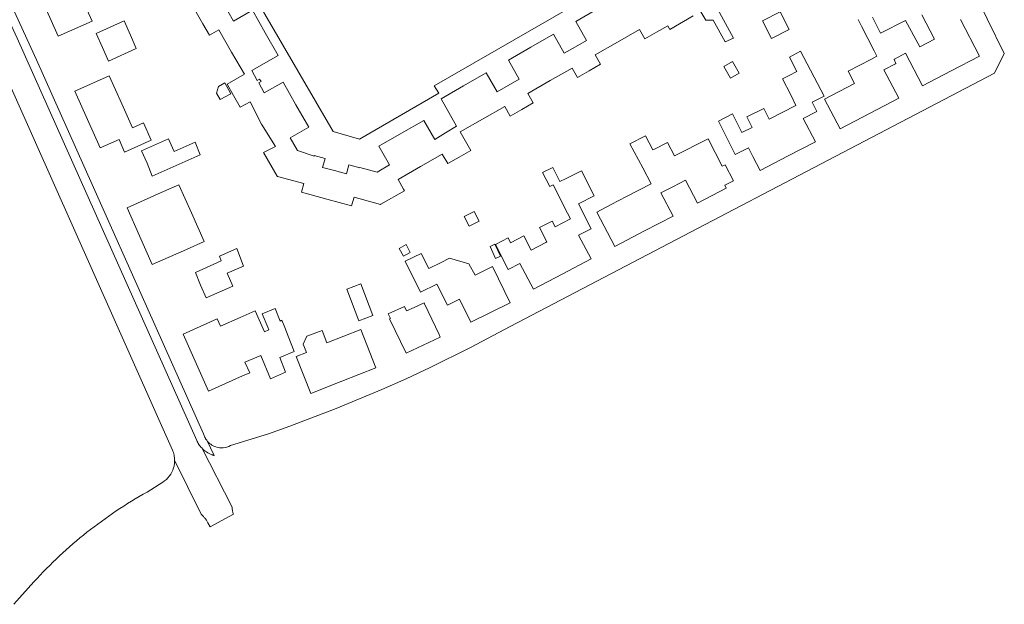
# Model space of a CAD drawing. Header units: metres. Extents: x 187916 to 189411, y 333285 to 334910.
# Tile 10 of 256: x 189078 to 189302, y 333762 to 333895. Entities that reach past the tile are written whole.
import ezdxf

# ---------------------------------------------------------------- set-up
doc = ezdxf.new("R2010")
doc.units = ezdxf.units.M
for name, color, linetype, lineweight in [('B-WE-GR-HAAG-G', 253, 'GR-HAAG1-SO', 15), ('B-WE-OG-TERREIN_BEGROEID-GV', 253, 'Continuous', 15), ('B-WE-OG-TERREIN_ERF-GV', 253, 'Continuous', 15), ('B-WE-VH-GESLOTENVERHARDING_ASFALT-GV', 253, 'Continuous', 15), ('B-WE-VH-OPENVERHARDING_TEGEL-GV', 253, 'Continuous', 15)]:
    doc.layers.add(name, color=color, linetype=linetype, lineweight=lineweight)
doc.linetypes.add('GR-HAAG1-SO', pattern='A,6,[176,NLCS.SHX,S=0.125,R=0,X=0,Y=0],-2', length=8)

# ---------------------------------------------------------------- blocks, each defined once
blk = doc.blocks.new('DTM')
at = {"layer": 'B-WE-GR-HAAG-G', "ltscale": 0.2, "flags": 128}
blk.add_lwpolyline([(189081.618, 333885.616), (189073.619, 333903.091)], dxfattribs=at)
at = {"layer": 'B-WE-OG-TERREIN_BEGROEID-GV', "ltscale": 0.2, "flags": 128}
for points in [[(189112.588, 333796.676), (189071.995, 333887.641)], [(189106.81, 333787.107), (189110.381, 333789.367)], [(189076.399, 333761.511), (189081.032, 333766.673)]]:
    blk.add_lwpolyline(points, dxfattribs=at)
for points in [[(189112.804, 333796.117, 0.0247983), (189112.588, 333796.676)], [(189112.961, 333795.539, 0.025919), (189112.804, 333796.117)], [(189113.059, 333794.948, 0.0271675), (189112.961, 333795.539)], [(189113.036, 333793.471, 0.0376024), (189113.095, 333794.35)], [(189113.095, 333794.35, 0.0266593), (189113.059, 333794.948)], [(189111.906, 333790.766, 0.0890247), (189112.846, 333792.61)], [(189112.846, 333792.61, 0.037151), (189113.036, 333793.471)], [(189110.381, 333789.367, 0.0889016), (189111.906, 333790.766)], [(189099.769, 333782.794, -0.0200654), (189106.81, 333787.107)], [(189093.097, 333777.929, -0.0202026), (189099.769, 333782.794)], [(189086.838, 333772.544, -0.0200862), (189093.097, 333777.929)], [(189081.032, 333766.673, -0.0201249), (189086.838, 333772.544)]]:
    blk.add_lwpolyline(points, format="xyb", dxfattribs=at)
at = {"layer": 'B-WE-OG-TERREIN_ERF-GV', "ltscale": 0.2, "flags": 128}
for points in [[(189220.876, 333907.748), (189172.269, 333879.686), (189173.284, 333878.031), (189155.216, 333867.574), (189149.207, 333869.283), (189129.636, 333903.058)], [(189125.221, 333896.755), (189126.512, 333894.498), (189130.809, 333896.954), (189133.753, 333891.804), (189136.692, 333886.663), (189130.663, 333883.213), (189131.943, 333880.957), (189132.472, 333881.257), (189132.635, 333880.969), (189132.797, 333880.684), (189132.259, 333880.379), (189133.539, 333878.123), (189137.835, 333880.56), (189140.756, 333875.41), (189143.673, 333870.269), (189139.437, 333867.857), (189141.074, 333864.987), (189144.889, 333863.714), (189144.921, 333863.819), (189147.418, 333863.154), (189146.831, 333861.139), (189149.57, 333860.386), (189152.269, 333859.646), (189152.82, 333861.672), (189155.313, 333860.995), (189155.342, 333861.101), (189159.235, 333860.042), (189162.096, 333861.684), (189159.64, 333865.982), (189164.781, 333868.92), (189169.915, 333871.852), (189172.385, 333867.483), (189174.831, 333868.982), (189177.322, 333870.507), (189173.82, 333876.784), (189178.948, 333879.724), (189184.091, 333882.673), (189186.589, 333878.34), (189189.118, 333879.799), (189191.666, 333881.268), (189189.168, 333885.601), (189194.318, 333888.548), (189199.441, 333891.48), (189201.924, 333887.133), (189204.473, 333888.588), (189207.017, 333890.042), (189204.534, 333894.388), (189209.655, 333897.349)], [(189231.295, 333895.669), (189225.945, 333892.594), (189225.497, 333893.391), (189222.959, 333891.943), (189220.269, 333890.412), (189219.042, 333892.581), (189214.033, 333889.705), (189208.954, 333886.794), (189210.178, 333884.629), (189207.596, 333883.135), (189204.909, 333881.587), (189203.681, 333883.772), (189198.684, 333880.926), (189193.574, 333877.993), (189194.799, 333875.828), (189192.236, 333874.353), (189189.567, 333872.837), (189188.332, 333875.011), (189183.289, 333872.145), (189178.192, 333869.243), (189180.609, 333864.985), (189177.969, 333863.489), (189175.34, 333861.995), (189174.107, 333864.176), (189169.127, 333861.312), (189164.023, 333858.386), (189165.269, 333856.197), (189165.499, 333855.794), (189160.123, 333852.726), (189160.027, 333852.671), (189154.006, 333854.309), (189153.437, 333852.379), (189147.809, 333853.917), (189142.018, 333855.488), (189142.565, 333857.428), (189136.505, 333859.057), (189136.465, 333859.127), (189133.384, 333864.548), (189136.069, 333865.919), (189132.909, 333870.958), (189130.282, 333876.042), (189128.04, 333874.884), (189126.542, 333877.527), (189125.049, 333880.133), (189128.986, 333882.365), (189126.087, 333887.422), (189123.183, 333892.5), (189121.005, 333891.26), (189119.507, 333893.873), (189117.988, 333896.512)], [(189125.813, 333797.697), (189134.481, 333800.401), (189139.363, 333802.132), (189149.916, 333806.138), (189160.343, 333810.461), (189165.869, 333812.93), (189171.348, 333815.5), (189180.544, 333820.049), (189189.61, 333824.851), (189299.985, 333882.592), (189302.23, 333887.125), (189286.699, 333918.787)], [(189233.756, 333903.078), (189240.488, 333890.561), (189238.606, 333889.766), (189235.888, 333894.664), (189234.193, 333894.664), (189229.372, 333902.719)], [(189057.472, 333937.081), (189061.309, 333927.878), (189065.005, 333920.952), (189065.458, 333920.17), (189068.544, 333914.095), (189073.619, 333903.091), (189081.618, 333885.616), (189119.637, 333800.394), (189119.966, 333799.655)], [(189272.197, 333895.359), (189274.041, 333891.722), (189279.709, 333894.634), (189282.958, 333888.64), (189286.32, 333890.37), (189283.428, 333895.92)], [(189292.277, 333894.865), (189296.604, 333886.497), (189290.101, 333883.111), (189283.598, 333879.725), (189279.716, 333887.181), (189277.217, 333885.831), (189277.084, 333885.759), (189277.516, 333884.793), (189277.42, 333884.744), (189274.797, 333883.404), (189278.192, 333876.893), (189271.661, 333873.488), (189264.778, 333869.899), (189261.241, 333876.68), (189268.092, 333880.288), (189266.63, 333883.073), (189271.987, 333885.825), (189273.207, 333886.452), (189272.566, 333887.708), (189269.693, 333893.334), (189268.917, 333894.854)]]:
    blk.add_lwpolyline(points, dxfattribs=at)
for points in [[(189091.43, 333900.874), (189094.296, 333894.429), (189086.539, 333891.013), (189083.69, 333897.482), (189080.825, 333903.989), (189088.535, 333907.384)], [(189247.103, 333894.538), (189251.103, 333896.599), (189253.164, 333892.599), (189249.163, 333890.538)], [(189102.998, 333891.308), (189104.352, 333888.22), (189097.987, 333885.379), (189096.65, 333888.428), (189095.221, 333891.688), (189101.586, 333894.529)], [(189258.419, 333876.013), (189259.505, 333873.854), (189256.391, 333872.284), (189259.156, 333866.97), (189252.988, 333863.76), (189246.578, 333860.425), (189244.902, 333863.645), (189243.908, 333865.555), (189240.879, 333864.042), (189237.055, 333871.676), (189240.296, 333873.312), (189241.213, 333871.479), (189242.424, 333869.057), (189244.763, 333870.226), (189243.553, 333872.649), (189247.388, 333874.566), (189248.625, 333872.157), (189254.741, 333875.245), (189253.539, 333877.641), (189251.693, 333881.322), (189253.201, 333882.083), (189254.927, 333882.955), (189253.259, 333886.27), (189255.776, 333887.65), (189261.196, 333877.383)], [(189238.306, 333884.159), (189240.278, 333885.291), (189241.812, 333882.62), (189239.841, 333881.487)], [(189093.25, 333872.057), (189090.374, 333878.511), (189098.184, 333881.99), (189101.028, 333875.622), (189103.481, 333870.125), (189105.998, 333871.247), (189107.748, 333867.32), (189101.647, 333864.602), (189100.461, 333867.491), (189096.142, 333865.567)], [(189124.54, 333880.383), (189125.901, 333877.869), (189123.485, 333876.567), (189122.668, 333878.079), (189123.058, 333879.581)], [(189226.641, 333856.685), (189223.937, 333855.347), (189226.717, 333850.009), (189220.22, 333846.624), (189213.407, 333843.075), (189209.324, 333850.914), (189212.641, 333852.643), (189216.116, 333854.454), (189221.757, 333857.395), (189219.836, 333860.989), (189216.883, 333866.512), (189220.427, 333868.343), (189222.123, 333865.099), (189222.316, 333865.198), (189225.478, 333866.821), (189227.04, 333863.749), (189234.748, 333867.667), (189237.927, 333861.391), (189238.585, 333861.727), (189240.488, 333858.077), (189238.492, 333857.037), (189238.843, 333856.363), (189232.313, 333852.961), (189229.584, 333858.198)], [(189112.901, 333864.909), (189112.971, 333864.751), (189117.748, 333866.88), (189118.883, 333863.977), (189108.002, 333859.123), (189106.805, 333862.127), (189105.557, 333864.928), (189111.677, 333867.655)], [(189201.444, 333836.784), (189194.898, 333833.353), (189191.818, 333839.228), (189189.162, 333837.841), (189186.27, 333843.557), (189189.137, 333845.043), (189189.69, 333843.953), (189192.712, 333845.521), (189194.354, 333842.286), (189197.719, 333844.004), (189197.961, 333844.128), (189196.243, 333847.398), (189199.147, 333848.902), (189199.817, 333847.582), (189203.326, 333849.364), (189202.676, 333850.694), (189199.405, 333857.137), (189198.602, 333856.733), (189196.978, 333859.962), (189199.309, 333861.134), (189200.933, 333857.905), (189202.207, 333858.546), (189205.831, 333860.367), (189208.712, 333854.637), (189205.139, 333852.841), (189208.063, 333847.152), (189205.191, 333845.673), (189208.038, 333840.241)], [(189119.805, 333844.205), (189115.794, 333842.423), (189107.989, 333838.955), (189105.061, 333845.546), (189102.236, 333851.905), (189110.028, 333855.367), (189114.069, 333857.162), (189116.909, 333850.746)], [(189181.354, 333851.069), (189182.481, 333848.837), (189180.249, 333847.71), (189179.123, 333849.942)], [(189166.809, 333841.757), (189165.231, 333840.89), (189164.268, 333842.643), (189165.846, 333843.51)], [(189186.107, 333843.607), (189187.377, 333840.858), (189186.267, 333840.345), (189184.997, 333843.094)], [(189118.968, 333834.259), (189117.821, 333837.165), (189123.734, 333839.786), (189123.294, 333840.902), (189127.238, 333842.65), (189128.812, 333838.64), (189125.094, 333836.985), (189126.385, 333834.07), (189120.259, 333831.357)], [(189172.854, 333834.515), (189169.118, 333832.641), (189165.61, 333839.725), (189169.307, 333841.497), (189171.058, 333838.05), (189173.869, 333839.472), (189175.783, 333840.44), (189180.167, 333839.15), (189181.586, 333836.561), (189185.52, 333838.558), (189189.58, 333830.274), (189180.606, 333825.875), (189178.044, 333831.1), (189175.311, 333829.68)], [(189155.082, 333826.173), (189152.322, 333833.371), (189155.509, 333834.583), (189158.269, 333827.384)], [(189162.268, 333826.709), (189161.791, 333827.75), (189165.474, 333829.439), (189165.951, 333828.399), (189167.664, 333829.185), (189169.962, 333830.239), (189170.062, 333830.029), (189173.388, 333823.03), (189173.662, 333822.454), (189165.852, 333818.744), (189162.104, 333826.634)], [(189137.088, 333817.782), (189138.395, 333814.473), (189134.919, 333812.886), (189132.712, 333818.226), (189129.122, 333816.717), (189130.251, 333814.264), (189128.572, 333813.574), (189120.779, 333810.1), (189115.007, 333823.121), (189122.78, 333826.566), (189123.517, 333824.913), (189128.069, 333826.928), (189131.473, 333828.435), (189133.59, 333823.654), (189134.592, 333824.098), (189134.321, 333824.717), (189133.012, 333827.707), (189136.021, 333828.964), (189137.136, 333826.076), (189137.546, 333826.274), (189138.181, 333824.63), (189138.959, 333822.616), (189140.306, 333819.126)], [(189155.553, 333824.143), (189158.981, 333815.422), (189151.183, 333812.356), (189144.113, 333809.577), (189140.81, 333817.983), (189143.159, 333818.896), (189142.424, 333820.797), (189143.22, 333822.613), (189146.705, 333823.959), (189147.802, 333821.12)]]:
    blk.add_lwpolyline(points, close=True, dxfattribs=at)
for points in [[(189119.966, 333799.655, 0.0145263), (189120.059, 333799.46)], [(189120.059, 333799.46, 0.0166135), (189120.162, 333799.27)], [(189120.162, 333799.27, 0.0127587), (189120.274, 333799.086)], [(189120.274, 333799.086, 0.0128845), (189120.396, 333798.908)], [(189120.396, 333798.908, 0.0785202), (189121.309, 333797.987)], [(189121.309, 333797.987, 0.0780306), (189122.459, 333797.39)], [(189122.459, 333797.39, 0.1035955), (189124.168, 333797.191)], [(189124.168, 333797.191, 0.1045752), (189125.813, 333797.697)]]:
    blk.add_lwpolyline(points, format="xyb", dxfattribs=at)
at = {"layer": 'B-WE-VH-GESLOTENVERHARDING_ASFALT-GV', "ltscale": 0.2, "flags": 128}
for points in [[(189118.135, 333798.86), (189077.23, 333890.571), (189067.074, 333912.379), (189065.499, 333915.808), (189063.742, 333919.148), (189057.691, 333930.128), (189055.544, 333934.066)], [(189050.856, 333932.068), (189058.799, 333916.859), (189060.418, 333913.609), (189063.111, 333907.656), (189066.669, 333899.613), (189071.995, 333887.641), (189112.588, 333796.676)], [(189126.189, 333783.695), (189119.263, 333797.161)], [(189113.095, 333794.35), (189119.105, 333782.053)], [(189120.673, 333780.121), (189121.157, 333779.186), (189126.486, 333782.079)]]:
    blk.add_lwpolyline(points, dxfattribs=at)
for points in [[(189118.363, 333798.402, -0.0227242), (189118.135, 333798.86)], [(189118.629, 333797.964, -0.022757), (189118.363, 333798.402)], [(189112.588, 333796.676, -0.0247983), (189112.804, 333796.117)], [(189112.804, 333796.117, -0.025919), (189112.961, 333795.539)], [(189118.929, 333797.549, -0.0206693), (189118.629, 333797.964)], [(189119.263, 333797.161, -0.0194888), (189118.929, 333797.549)], [(189112.961, 333795.539, -0.0271675), (189113.059, 333794.948)], [(189113.059, 333794.948, -0.0266593), (189113.095, 333794.35)], [(189126.218, 333783.23, -0.0236979), (189126.189, 333783.695)], [(189126.291, 333782.771, -0.0237119), (189126.218, 333783.23)], [(189126.376, 333782.421, -0.0201966), (189126.291, 333782.771)], [(189119.105, 333782.053, -0.0270823), (189119.569, 333781.633)], [(189119.569, 333781.633, -0.0260952), (189119.988, 333781.167)], [(189119.988, 333781.167, -0.0252719), (189120.357, 333780.662)], [(189120.357, 333780.662, -0.0249302), (189120.673, 333780.121)], [(189126.486, 333782.079, -0.0176037), (189126.376, 333782.421)]]:
    blk.add_lwpolyline(points, format="xyb", dxfattribs=at)
at = {"layer": 'B-WE-VH-OPENVERHARDING_TEGEL-GV', "ltscale": 0.2, "flags": 128}
for points in [[(189119.966, 333799.655), (189119.637, 333800.394), (189081.618, 333885.616), (189073.619, 333903.091), (189068.544, 333914.095), (189065.458, 333920.17), (189065.005, 333920.952), (189061.309, 333927.878), (189057.472, 333937.081)], [(189055.541, 333934.072), (189057.691, 333930.128), (189063.742, 333919.148), (189065.499, 333915.808), (189067.074, 333912.379), (189077.23, 333890.571), (189118.135, 333798.86)], [(189122.094, 333795.435), (189120.396, 333798.908)]]:
    blk.add_lwpolyline(points, dxfattribs=at)
for points in [[(189118.135, 333798.86, 0.0227242), (189118.363, 333798.402)], [(189118.363, 333798.402, 0.022757), (189118.629, 333797.964)], [(189120.059, 333799.46, -0.0145263), (189119.966, 333799.655)], [(189120.162, 333799.27, -0.0166135), (189120.059, 333799.46)], [(189120.274, 333799.086, -0.0127587), (189120.162, 333799.27)], [(189120.396, 333798.908, -0.0128845), (189120.274, 333799.086)], [(189118.629, 333797.964, 0.0206693), (189118.929, 333797.549)], [(189118.929, 333797.549, 0.0194888), (189119.263, 333797.161)], [(189119.263, 333797.161, 0.0572689), (189120.329, 333796.254)], [(189120.329, 333796.254, 0.0568787), (189121.571, 333795.609)], [(189121.571, 333795.609, 0.0114882), (189121.83, 333795.516)], [(189121.83, 333795.516, 0.0125105), (189122.094, 333795.435)]]:
    blk.add_lwpolyline(points, format="xyb", dxfattribs=at)

msp = doc.modelspace()

# ---------------------------------------------------------------- block references
msp.add_blockref('DTM', (0, 0))

doc.saveas('drawing.dxf')
